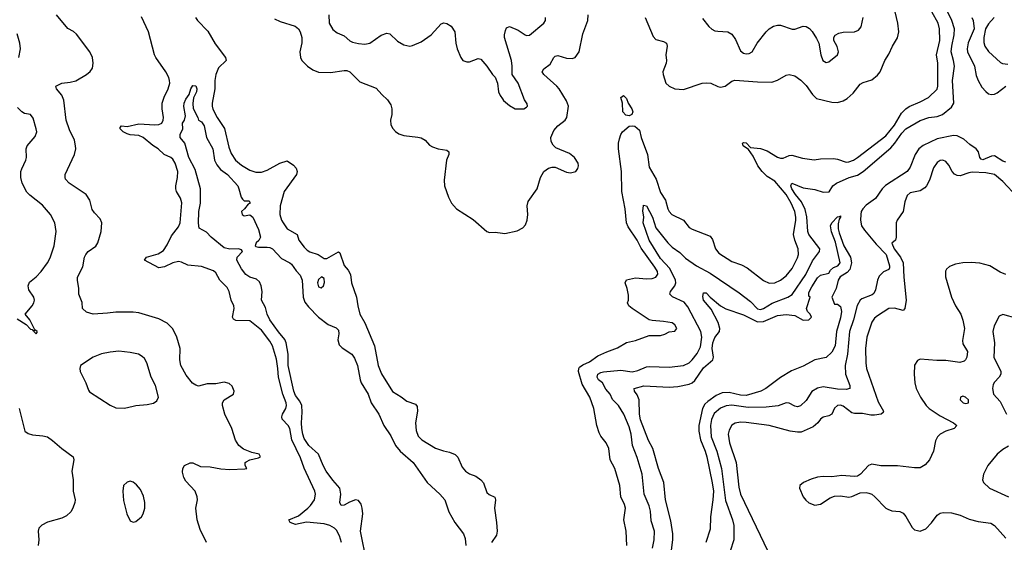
# Model space of a CAD drawing. Header units: inches. Extents: x 1173000 to 1307049, y 522583 to 678455.
# Tile 183 of 256: x 1196615 to 1203520, y 590372 to 594035. Entities that reach past the tile are written whole.
import ezdxf

# ---------------------------------------------------------------- set-up
doc = ezdxf.new("R2010")
doc.units = ezdxf.units.IN
doc.header["$MEASUREMENT"] = 0
doc.layers.add('B1599', color=7, linetype='Continuous')
doc.layers.add('B2509', color=7, linetype='Continuous')

msp = doc.modelspace()

# ---------------------------------------------------------------- linework, layer by layer
at = {"layer": 'B1599', "color": 5}
for points, elevation in [([(1197924.5, 590370), (1197881.3, 590461.3), (1197858.9, 590530), (1197849.6, 590610), (1197861.6, 590670), (1197860.5, 590690), (1197844.7, 590730), (1197780.7, 590800.7), (1197765.8, 590825.8), (1197756.4, 590863.6), (1197758.5, 590890), (1197771.6, 590910), (1197810, 590929), (1197830, 590927.6), (1197883.9, 590903.9), (1197950, 590900.9), (1198026.6, 590886.6), (1198090, 590882.3), (1198193.6, 590886.4), (1198208, 590890), (1198197.2, 590910), (1198197.2, 590930), (1198204.4, 590935.6), (1198229, 590950), (1198290, 590962.9), (1198304.2, 590970), (1198294, 590990), (1198242, 591002), (1198184.9, 591024.9), (1198151.1, 591051.1), (1198127.5, 591087.5), (1198102.3, 591170), (1198054.2, 591270), (1198036.4, 591330), (1198037.4, 591350), (1198048.7, 591371.3), (1198115.6, 591410), (1198119.7, 591430), (1198105.2, 591465.2), (1198084.6, 591484.6), (1198050, 591494.3), (1197990, 591482.6), (1197930, 591483.5), (1197870, 591466.9), (1197850, 591472.6), (1197827.4, 591487.4), (1197783.1, 591543.1), (1197745.6, 591610), (1197738.5, 591650), (1197739.8, 591730), (1197718, 591810), (1197690, 591867.6), (1197650, 591908.2), (1197590, 591938.5), (1197450, 591979.7), (1197410, 591984.7), (1197290, 591986), (1197230, 591976.8), (1197130, 591971.9), (1197084.7, 591984.7), (1197054.7, 592010), (1197053.7, 592053.7), (1197029.7, 592110), (1197030.9, 592150.9), (1197020.4, 592210), (1197021.1, 592230), (1197057.3, 592302.8), (1197069.7, 592370), (1197078.7, 592390), (1197094.5, 592410), (1197150, 592446.7), (1197164, 592470), (1197187.2, 592550), (1197191.2, 592610), (1197179.5, 592639.5), (1197140.5, 592680.5), (1197124.2, 592704.2), (1197106.3, 592770), (1197081.6, 592810), (1196962.9, 592890), (1196937.4, 592917.4), (1196933.3, 592930), (1196935.1, 592950), (1196998.9, 593090), (1197008.3, 593130), (1197007.1, 593150), (1196998.5, 593190), (1196964.2, 593264.2), (1196941.6, 593330), (1196925.6, 593470), (1196910, 593505.3), (1196873.5, 593550), (1196869.5, 593570), (1196909.8, 593590.2), (1196970, 593596.5), (1197010, 593607.1), (1197082.9, 593650), (1197110, 593672.7), (1197125.7, 593694.3), (1197131.5, 593730), (1197126.3, 593770), (1197106, 593810), (1197014.1, 593934.1), (1196992.3, 593952.3), (1196953.2, 593973.2), (1196873, 594070)], 920), ([(1198782.3, 594070), (1198785.6, 594010), (1198810, 593967.4), (1198842.5, 593942.5), (1198890, 593921.1), (1198930, 593887.8), (1198950, 593877.3), (1198990, 593867.2), (1199036.3, 593863.7), (1199069.8, 593870.2), (1199150, 593926.5), (1199190, 593940.3), (1199210, 593937.1), (1199264.1, 593884.1), (1199310, 593858.4), (1199350, 593850.4), (1199370, 593854.4), (1199430, 593881.1), (1199500.7, 593930), (1199570, 594005.5), (1199590, 594012.4), (1199610, 594008.2), (1199642, 593990), (1199666.4, 593950), (1199673.7, 593870), (1199683.1, 593830), (1199708, 593770), (1199722.8, 593750), (1199750, 593739.1), (1199770, 593740.5), (1199830, 593762.8), (1199850, 593758.8), (1199891, 593710), (1199930, 593651.3), (1199950, 593632), (1199966, 593590), (1199974, 593530), (1199984.7, 593504.7), (1200000, 593481.2)], 940), ([(1198871.3, 590371.3), (1198857.4, 590417.4), (1198836.3, 590456.3), (1198823, 590470), (1198789.3, 590489.3), (1198750, 590500.7), (1198627.2, 590512.8), (1198550, 590495.9), (1198512.8, 590510), (1198503.6, 590530), (1198570, 590557.1), (1198635, 590610), (1198655, 590630), (1198682.2, 590670), (1198689.8, 590710), (1198685, 590730), (1198610.9, 590890.9), (1198584.5, 590964.5), (1198524.2, 591090), (1198509, 591170), (1198498.6, 591190), (1198455.7, 591235.7), (1198452.6, 591250), (1198459, 591270), (1198481, 591310), (1198486.1, 591330), (1198483.9, 591350), (1198461.6, 591410), (1198429.9, 591530), (1198426.1, 591590), (1198415.4, 591655.4), (1198386.9, 591750), (1198370, 591780.9), (1198310, 591858), (1198230, 591924.4), (1198130, 591926.6), (1198115.4, 591935.4), (1198108.4, 591950), (1198118.2, 592010), (1198117.2, 592030), (1198098.5, 592070), (1198084.1, 592130), (1198070, 592156.9), (1198018, 592210), (1197990, 592259.6), (1197974.5, 592274.5), (1197890, 592305.8), (1197793.2, 592313.2), (1197750, 592335.8), (1197730, 592340.7), (1197690, 592330.4), (1197630, 592302.8), (1197590, 592295.4), (1197489.6, 592350), (1197505.1, 592370), (1197586.4, 592393.6), (1197623.4, 592416.6), (1197650, 592456), (1197679.8, 592520.2), (1197730, 592584), (1197741.3, 592610), (1197751.9, 592751.9), (1197743.1, 592783.1), (1197715.6, 592830), (1197709.8, 592850), (1197709.8, 592870), (1197722.4, 592930), (1197723.5, 592970), (1197704.8, 593030), (1197690, 593056.9), (1197674.7, 593070), (1197629.1, 593089.1), (1197587.4, 593130), (1197550, 593153.3), (1197481.1, 593210), (1197450, 593222.7), (1197390, 593227.6), (1197370, 593234.5), (1197340.8, 593250), (1197318.7, 593270), (1197320, 593280), (1197328.7, 593290), (1197370, 593285.5), (1197450, 593304.2), (1197562.3, 593297.7), (1197590, 593300.1), (1197611.2, 593308.8), (1197622.5, 593330), (1197624.2, 593350), (1197613.5, 593410), (1197613.6, 593450), (1197627.8, 593492.2), (1197656.6, 593550), (1197667, 593590), (1197666.1, 593610), (1197661.2, 593630), (1197640.6, 593670), (1197570.3, 593770), (1197560.6, 593790), (1197519.2, 593950), (1197470, 594054.7)], 880), ([(1197849.2, 594050), (1197862, 594030), (1197933.9, 593953.9), (1197986.6, 593866.6), (1198058.9, 593770), (1198062, 593750), (1198010, 593697.1), (1197990.1, 593650), (1197983.3, 593610), (1197983.8, 593550), (1197964.1, 593450), (1197964.1, 593430), (1197970, 593408.9), (1198000.1, 593350), (1198052.6, 593272.6), (1198081.9, 593141.9), (1198097.4, 593097.4), (1198128.4, 593050), (1198170, 593015.4), (1198230, 592979.7), (1198270, 592966.2), (1198310, 592967.2), (1198350, 592980.2), (1198440.5, 593030), (1198490, 593044.6), (1198534.7, 593014.7), (1198553.7, 592993.7), (1198561.8, 592970), (1198557.3, 592950), (1198470.2, 592830), (1198441.8, 592730), (1198438.6, 592670), (1198450, 592630.6), (1198462, 592610), (1198491.8, 592570), (1198560.3, 592530), (1198573.8, 592490), (1198610, 592439.5), (1198630, 592418.7), (1198650, 592406.7), (1198709.1, 592389.1), (1198750, 592361.6), (1198770, 592360.5), (1198850, 592406.8), (1198859.9, 592399.9), (1198890, 592311.3), (1198919.5, 592279.5), (1198935.5, 592250), (1198942.8, 592190), (1198978.2, 592090), (1198986, 592030), (1199000.6, 591970), (1199036.2, 591910), (1199103.5, 591750), (1199127.9, 591610), (1199151.5, 591551.5), (1199230, 591428.5), (1199291.2, 591391.2), (1199330, 591361.3), (1199390, 591339.5), (1199402.4, 591322.4), (1199405.2, 591290), (1199391.3, 591210), (1199395.8, 591155.8), (1199410, 591116.3), (1199435.5, 591090), (1199530, 591031.8), (1199587.5, 591012.5), (1199630, 591004.2), (1199670, 590986.4), (1199687.8, 590967.8), (1199718.9, 590898.9), (1199740.4, 590870), (1199770, 590851.8), (1199814.3, 590834.3), (1199850, 590810.4), (1199867.5, 590787.5), (1199890, 590720.7), (1199907.2, 590707.2), (1199948.1, 590688.1), (1199952.2, 590670), (1199945.5, 590610), (1199959.6, 590510), (1199962.8, 590450), (1199957.8, 590422.2), (1199924.2, 590370)], 880), ([(1198402, 594042), (1198442.6, 594022.6), (1198546, 593990), (1198570.3, 593970), (1198582, 593950), (1198593.8, 593910), (1198592.6, 593872.6), (1198580.7, 593810), (1198584.7, 593770), (1198593.7, 593750), (1198634, 593710), (1198670, 593684), (1198710, 593667.6), (1198794.5, 593665.4), (1198890, 593679.1), (1198910, 593678.5), (1198929.3, 593669.3), (1198999.6, 593599.6), (1199115.6, 593555.6), (1199154.8, 593510), (1199193.7, 593473.7), (1199217.2, 593437.2), (1199224.9, 593410), (1199224.9, 593370), (1199216.4, 593330), (1199219, 593299), (1199231.8, 593271.8), (1199250.3, 593250.3), (1199274.7, 593234.7), (1199310, 593222.4), (1199407.5, 593212.5), (1199430, 593206), (1199458.8, 593190), (1199490, 593154.8), (1199510, 593143), (1199550.4, 593130.4), (1199610, 593121.3), (1199625.5, 593110), (1199623.7, 593090), (1199608.4, 593050), (1199592, 592910), (1199595.3, 592870), (1199622.4, 592790), (1199644.4, 592750), (1199678, 592710), (1199794.9, 592634.9), (1199890, 592550.5), (1199910, 592543), (1199950, 592544.9), (1200000, 592539.1)], 920), ([(1196609.6, 593770), (1196622, 593830), (1196617, 593870), (1196596.6, 593936.6)], 940), ([(1199048.6, 590230), (1199004.4, 590450), (1199021.1, 590570), (1199017.9, 590610), (1199010, 590639.6), (1198990, 590665.1), (1198970, 590668.2), (1198927.2, 590652.8), (1198890, 590630.9), (1198869.6, 590630), (1198859.8, 590650), (1198867.5, 590710), (1198860.9, 590750), (1198810, 590806.6), (1198765.2, 590870), (1198743.2, 590910), (1198709.8, 590990), (1198641.9, 591050), (1198610, 591099.8), (1198599.6, 591130), (1198593.3, 591170), (1198591.4, 591208.6), (1198597.2, 591282.8), (1198593.4, 591330), (1198580.5, 591360.5), (1198550, 591399.5), (1198538.1, 591430), (1198498.9, 591610), (1198498.3, 591690), (1198483.9, 591770), (1198474.2, 591794.2), (1198430, 591846.1), (1198369.9, 591930), (1198350.5, 591970), (1198338.4, 592018.4), (1198311.8, 592070), (1198315.7, 592130), (1198309, 592169), (1198297.2, 592197.2), (1198276.6, 592216.6), (1198230, 592231.1), (1198200.5, 592250), (1198170, 592289.6), (1198137.7, 592350), (1198141.1, 592370), (1198178, 592410), (1198170, 592422), (1198150, 592428), (1198090, 592426), (1198050, 592435.3), (1197956.9, 592510), (1197925.6, 592545.6), (1197874.2, 592574.2), (1197869.7, 592609.7), (1197872.5, 592690), (1197882.3, 592750), (1197882, 592850), (1197844.6, 592984.6), (1197801.6, 593070), (1197772.8, 593170), (1197740.7, 593210), (1197740.5, 593230), (1197758.4, 593270), (1197757.2, 593310), (1197770, 593331.3), (1197778, 593362), (1197766.5, 593426.5), (1197768.3, 593450), (1197781.1, 593478.9), (1197802.9, 593510), (1197815.6, 593550), (1197830, 593573.4), (1197850, 593571.3), (1197857.6, 593550), (1197854, 593530), (1197833.3, 593486.7), (1197828.5, 593448.5), (1197831.8, 593411.8), (1197865.5, 593350), (1197870, 593332), (1197890, 593318), (1197910, 593291.3), (1197924.9, 593210), (1197970, 593130.5), (1197982.2, 593050), (1197996.7, 593016.7), (1198024.3, 592984.3), (1198072.1, 592950), (1198144, 592870), (1198153, 592850), (1198167.4, 592790), (1198176.9, 592776.9), (1198190, 592766), (1198224.7, 592764.7), (1198230, 592754), (1198230.3, 592750), (1198218, 592742), (1198191.7, 592708.3), (1198170.6, 592690), (1198175.5, 592670), (1198190, 592661.1), (1198230, 592666.3), (1198250, 592650.4), (1198290, 592563.8), (1198303.2, 592510), (1198292.5, 592487.5), (1198274, 592470), (1198267, 592450), (1198270, 592445.5), (1198290, 592440.7), (1198350, 592439.8), (1198370, 592437.3), (1198388.9, 592428.9), (1198450, 592360.2), (1198510.6, 592330.6), (1198521.2, 592321.2), (1198553.8, 592273.8), (1198583.1, 592243.1), (1198596.4, 592210), (1198603.3, 592090), (1198615.1, 592055.1), (1198641.2, 592021.2), (1198710, 591950.2), (1198777.6, 591897.6), (1198834.6, 591874.6), (1198850, 591858.8), (1198852.8, 591832.8), (1198846.5, 591790), (1198856.7, 591756.7), (1198875.9, 591735.9), (1198944.4, 591690), (1198963.1, 591663.1), (1198985, 591610), (1199002.9, 591510), (1199010.2, 591490), (1199059.2, 591410), (1199080.6, 591350), (1199133.1, 591270), (1199167.6, 591190), (1199217.9, 591117.9), (1199250.2, 591050), (1199282.2, 591010), (1199374.4, 590930), (1199472.8, 590790), (1199561.7, 590710), (1199596.5, 590670), (1199625.5, 590585.4), (1199666, 590510), (1199726.3, 590430), (1199739.3, 590399.3), (1199742.9, 590350)], 860), ([(1196598, 591938), (1196659.5, 591899.5), (1196690, 591866), (1196703.6, 591863.6), (1196710, 591854), (1196718, 591858), (1196714, 591850), (1196730, 591834), (1196738, 591842), (1196738, 591850), (1196720.4, 591860.4), (1196685.2, 591930), (1196654, 591970), (1196703.6, 592030), (1196715.1, 592050), (1196719.3, 592070), (1196715.1, 592090), (1196680.4, 592140.4), (1196674.7, 592170), (1196684.4, 592195.6), (1196730, 592233.4), (1196765.4, 592270), (1196809.7, 592330), (1196830, 592365.5), (1196858, 592450), (1196871.1, 592550), (1196861.1, 592610), (1196831.3, 592670), (1196775.2, 592735.2), (1196685.4, 592805.4), (1196666.4, 592826.3), (1196633.7, 592890), (1196622.7, 592930), (1196624.2, 592970), (1196629.8, 592990), (1196658.5, 593050), (1196662.3, 593070), (1196661.1, 593130), (1196666.6, 593150), (1196724.2, 593215.8), (1196735.1, 593250), (1196731.3, 593270), (1196710, 593345.2), (1196691.1, 593371.1), (1196650, 593378), (1196630, 593389.6), (1196600.6, 593420.6)], 940), ([(1196612, 591310), (1196650.5, 591150.5), (1196674.9, 591134.9), (1196705.9, 591125.8), (1196778.3, 591118.3), (1196810, 591110.4), (1196845.9, 591085.9), (1196910, 591028.5), (1196990.6, 590970), (1196995.5, 590950), (1196980.3, 590870), (1196990.3, 590810), (1196990.3, 590730), (1197003.8, 590670), (1197003, 590650), (1196988, 590610), (1196974.9, 590585.1), (1196943.4, 590556.6), (1196910, 590540.9), (1196810, 590513.6), (1196770, 590491.8), (1196758.9, 590481.1), (1196750.3, 590469.7), (1196744.6, 590450), (1196748.9, 590390), (1196744.6, 590350)], 920)]:
    msp.add_lwpolyline(points, dxfattribs=dict(at, elevation=elevation))
for points, elevation in [([(1198731.8, 592231.8), (1198710, 592214.5), (1198703.6, 592190), (1198710, 592163), (1198730, 592155.5), (1198746.6, 592170), (1198752.7, 592192.7), (1198750, 592222)], 880), ([(1197310, 591711.1), (1197250, 591705.1), (1197190, 591691.6), (1197131.3, 591670), (1197042, 591610), (1197036, 591590), (1197038.8, 591570), (1197078.8, 591490), (1197096.9, 591436.9), (1197105.4, 591425.4), (1197250, 591334), (1197290, 591314.8), (1197350, 591310.7), (1197410, 591324.9), (1197430.6, 591330.6), (1197510, 591337.3), (1197552.5, 591347.5), (1197576.5, 591363.5), (1197589.2, 591390), (1197568.2, 591470), (1197538, 591530), (1197506.9, 591630), (1197490, 591660.7), (1197475.2, 591675.2), (1197449, 591690), (1197390, 591703.1)], 940), ([(1197390, 590801.2), (1197370, 590794), (1197344, 590770), (1197339.1, 590730), (1197343.8, 590663.8), (1197367.3, 590570), (1197390, 590522), (1197410, 590512), (1197430, 590518), (1197469, 590551), (1197482, 590570), (1197492.7, 590610), (1197492.7, 590650), (1197484, 590696), (1197462, 590742), (1197435.1, 590775.1), (1197410, 590794)], 940)]:
    msp.add_lwpolyline(points, close=True, dxfattribs=dict(at, elevation=elevation))
at = {"layer": 'B2509', "color": 5}
for points, elevation in [([(1200000, 592539.1), (1200017.1, 592537.1), (1200104.4, 592555.6), (1200143.8, 592576.2), (1200162.3, 592597.7), (1200174.3, 592630), (1200178.3, 592670), (1200174, 592730), (1200180, 592760), (1200243.5, 592850), (1200268, 592930), (1200291.8, 592970), (1200324.6, 592995.4), (1200350, 593002.4), (1200370, 593001.6), (1200450, 592966.4), (1200477.5, 592962.5), (1200515.3, 592970), (1200530, 592992), (1200534.5, 593010), (1200531.6, 593030), (1200506.6, 593070), (1200470, 593097.6), (1200376, 593136), (1200355.8, 593155.8), (1200341.5, 593181.5), (1200339.7, 593210), (1200361.5, 593258.5), (1200389.7, 593290), (1200439.7, 593330), (1200452.3, 593350), (1200462.6, 593430), (1200450, 593466), (1200398.5, 593550), (1200381.5, 593570), (1200289.8, 593650), (1200279.7, 593670), (1200289.6, 593690), (1200335.8, 593724.2), (1200360.5, 593770), (1200370, 593779.5), (1200390, 593784.9), (1200450, 593765), (1200490, 593762.9), (1200510, 593770.3), (1200538.2, 593810), (1200564.6, 593935.4), (1200599.8, 594030), (1200602.3, 594070)], 920), ([(1200871.9, 590350), (1200867.6, 590450), (1200852.9, 590530), (1200862.7, 590610), (1200856.6, 590636.6), (1200829.8, 590690), (1200822.7, 590770), (1200787.9, 590887.9), (1200755.1, 590950), (1200747.2, 591030), (1200728.4, 591070), (1200690, 591114.7), (1200678.3, 591138.3), (1200662.9, 591190), (1200642.4, 591310), (1200612.8, 591390), (1200559.5, 591479.5), (1200533.9, 591570), (1200535.7, 591590), (1200541.1, 591598.9), (1200563.5, 591616.5), (1200610, 591637.3), (1200670, 591677.6), (1200733, 591707), (1200806.3, 591733.7), (1200870, 591771.6), (1200933.1, 591786.9), (1201030, 591820.3), (1201110, 591820.4), (1201139, 591830), (1201170, 591847.7), (1201210, 591851.3), (1201224, 591870), (1201210, 591897.2), (1201190, 591909), (1201130, 591919.5), (1201050, 591925.6), (1201030, 591932), (1200910, 592011.6), (1200887.3, 592030), (1200878.4, 592050), (1200883.7, 592070), (1200884, 592104), (1200875.3, 592150), (1200861.2, 592190), (1200869.6, 592210.4), (1200933.4, 592226.6), (1201010, 592219.7), (1201050, 592221.2), (1201075.6, 592230), (1201089.7, 592250.3), (1201086.8, 592270), (1201070, 592300.4), (1200973.6, 592433.6), (1200946, 592490), (1200882.3, 592582.3), (1200870.8, 592610), (1200861, 592710), (1200837.8, 592830), (1200834.9, 592970), (1200813.3, 593130), (1200814.4, 593170), (1200820.5, 593199.5), (1200830.6, 593229.5), (1200843.5, 593250), (1200890, 593287.8), (1200910, 593292), (1200930, 593287.8), (1200961.9, 593261.9), (1200973.9, 593210), (1201017.2, 593090), (1201030, 593000.4), (1201078.3, 592918.3), (1201110, 592823.7), (1201142.8, 592770), (1201159.7, 592710), (1201170, 592690.4), (1201188.8, 592670), (1201269.3, 592629.3), (1201310, 592579.5), (1201330, 592566), (1201457.1, 592517.1), (1201473.7, 592493.7), (1201493.6, 592430), (1201519, 592398.9), (1201610, 592340.8), (1201676.8, 592316.8), (1201716.4, 592296.4), (1201830, 592205.7), (1201870, 592188.9), (1201910, 592190.3), (1201951.5, 592210), (1201990, 592239.6), (1202031.6, 592290), (1202070, 592365.5), (1202076.1, 592390), (1202073.6, 592430), (1202050.4, 592490.4), (1202041.9, 592530), (1202057.5, 592630), (1202058.3, 592650), (1202050, 592689.6), (1202024.6, 592750), (1201989, 592810), (1201910, 592904.1), (1201856.7, 592936.7), (1201821, 592970), (1201791.7, 593010), (1201758.3, 593078.3), (1201724.9, 593124.9), (1201689.1, 593150), (1201684.8, 593170), (1201690, 593174.7), (1201710, 593172.8), (1201740.1, 593140.1), (1201810, 593131.7), (1201856.9, 593116.9), (1201930, 593072.5), (1201950, 593065), (1201970, 593065.3), (1202010, 593083.1), (1202030, 593084.4), (1202105.1, 593065.1), (1202186.2, 593053.8), (1202230, 593060.8), (1202321.2, 593061.2), (1202350, 593057.5), (1202410, 593037.1), (1202430, 593038.3), (1202461.1, 593050), (1202490, 593068.7), (1202690, 593220.1), (1202750, 593295.9), (1202799.9, 593380.1), (1202828.9, 593411.1), (1202852.6, 593427.4), (1202930, 593458.9), (1202988, 593490), (1203050, 593548.4), (1203054.5, 593570), (1203053.1, 593730), (1203043.8, 593790), (1203066.5, 593890), (1203065, 593970), (1203055.9, 594010), (1203012.7, 594090)], 880), ([(1201053.4, 590330), (1201063.4, 590390), (1201065.7, 590450), (1201042.7, 590522.7), (1201038.3, 590590), (1201030, 590627), (1200994.8, 590710), (1200981.2, 590850), (1200946, 590966), (1200913.3, 591050), (1200902.3, 591130), (1200890, 591180.9), (1200850.7, 591270), (1200814.6, 591330), (1200773.2, 591373.2), (1200754.9, 591410), (1200725.7, 591445.7), (1200701.1, 591490), (1200674.9, 591510), (1200663.6, 591530), (1200670.5, 591550), (1200690, 591562.5), (1200710, 591566.5), (1200830, 591577.8), (1200910, 591566.8), (1200950, 591576.3), (1201010, 591602.2), (1201030, 591604.8), (1201170, 591598.9), (1201270, 591610.2), (1201309.7, 591630), (1201330, 591650.2), (1201365.9, 591694.1), (1201390, 591741.6), (1201399.2, 591810), (1201390.9, 591850), (1201301.5, 592021.5), (1201275.2, 592055.2), (1201193.3, 592093.3), (1201175.1, 592110), (1201179.3, 592130), (1201210.4, 592170), (1201216.7, 592190), (1201214.7, 592210), (1201173.4, 592290), (1201110, 592361.7), (1201029.9, 592490), (1200987, 592610), (1200991.9, 592650), (1200984, 592696), (1200989, 592731), (1200990, 592734), (1201010, 592730.5), (1201052.4, 592650), (1201077.2, 592577.2), (1201161.1, 592470), (1201190, 592439.5), (1201243.7, 592403.7), (1201284.1, 592364.1), (1201360.2, 592310), (1201458.1, 592258.1), (1201660.2, 592120.2), (1201740.2, 592060.2), (1201790, 592007.9), (1201810, 592004.4), (1201830, 592010.2), (1201891.7, 592048.3), (1202002.3, 592090), (1202031, 592109), (1202128.8, 592250), (1202174.5, 592345.5), (1202223.6, 592410), (1202225.5, 592430), (1202148.6, 592530), (1202141.6, 592550), (1202134.2, 592654.2), (1202124, 592704), (1202097.4, 592757.4), (1202055.2, 592810), (1202030.5, 592850), (1202021.8, 592870), (1202030, 592888.9), (1202110, 592855.9), (1202190, 592845.5), (1202250, 592825.7), (1202291.3, 592828.7), (1202318.5, 592870), (1202343.5, 592890), (1202431.2, 592928.8), (1202490, 592945.4), (1202530, 592970.1), (1202723.5, 593136.5), (1202751.4, 593168.6), (1202800.8, 593239.2), (1202830, 593270.1), (1202930, 593328.1), (1202990, 593348.8), (1203050, 593357), (1203087.1, 593370), (1203150, 593422.3), (1203164.9, 593450), (1203156.4, 593610), (1203169.4, 593710), (1203163.8, 593750), (1203147.2, 593810), (1203150.7, 593850), (1203169, 593930), (1203169.5, 593970), (1203152.6, 594030), (1203103.2, 594130)], 860), ([(1201000.2, 594050), (1201057.8, 593917.8), (1201076, 593896), (1201130, 593881.7), (1201150.3, 593870), (1201155.3, 593850), (1201146.9, 593790), (1201151.4, 593750), (1201149.2, 593730), (1201126.2, 593670), (1201127.1, 593650), (1201147.4, 593590), (1201170, 593568.8), (1201210.2, 593550.2), (1201270, 593546), (1201401.2, 593590), (1201433.6, 593593.6), (1201461, 593590), (1201510, 593566), (1201530, 593561.6), (1201561.2, 593570), (1201610, 593603.8), (1201630, 593610.4), (1201790, 593599.1), (1201890, 593597.8), (1201930, 593611.6), (1201990, 593647.4), (1202010, 593651.7), (1202050, 593641.1), (1202092, 593612.1), (1202130, 593572.7), (1202174, 593510), (1202203.7, 593483.7), (1202310, 593457.3), (1202350, 593455.6), (1202390, 593467.2), (1202416.8, 593483.2), (1202460.1, 593519.9), (1202510, 593583.7), (1202530, 593595.6), (1202590, 593614.6), (1202630, 593645.7), (1202648.3, 593670), (1202681.1, 593750), (1202710, 593793), (1202735.6, 593850), (1202770, 593908.2), (1202779.8, 593950), (1202773, 594010), (1202754.5, 594090)], 920), ([(1200000, 593481.2), (1200008.4, 593468.4), (1200050, 593434.8), (1200090, 593411), (1200150, 593411.3), (1200170, 593421), (1200177.2, 593430), (1200173.6, 593446.4), (1200154.2, 593474.2), (1200110, 593589.2), (1200067.8, 593650), (1200069.7, 593710), (1200063.5, 593750), (1200015.3, 593910), (1200014.5, 593930), (1200020.8, 593959.2), (1200030, 593979.1), (1200050, 593986.4), (1200110, 593961.1), (1200158.8, 593930), (1200170, 593925.3), (1200190, 593927.2), (1200291.6, 594010), (1200302, 594030), (1200303.5, 594050)], 940), ([(1201404.2, 594044.2), (1201447.8, 593987.8), (1201470, 593968.2), (1201490, 593957.6), (1201510, 593953.7), (1201581, 593950), (1201610, 593933.4), (1201635.5, 593895.5), (1201670, 593816.4), (1201690, 593800.3), (1201710, 593796), (1201730, 593797.4), (1201750.6, 593809.4), (1201786.2, 593870), (1201850, 593950.3), (1201870, 593970.3), (1201902, 593990), (1201930, 593997.2), (1201950, 593996.9), (1202031, 593969), (1202050.8, 593969.2), (1202110, 593990.3), (1202130, 593986.7), (1202153.4, 593973.4), (1202173.4, 593953.4), (1202203.2, 593903.2), (1202218.4, 593870), (1202233.4, 593790), (1202248.2, 593750), (1202270, 593734.8), (1202290, 593738.8), (1202349, 593790), (1202357.2, 593810), (1202346.6, 593846.6), (1202325.2, 593890), (1202324, 593910), (1202333.6, 593926.4), (1202360.2, 593939.8), (1202390, 593947.3), (1202470, 593950.3), (1202497.3, 593962.7), (1202515.2, 593984.8), (1202529.7, 594050.3)], 940), ([(1203291.1, 594050), (1203300.7, 594030), (1203308.1, 593970), (1203266.2, 593873.8), (1203259.9, 593830), (1203262.8, 593810), (1203310.1, 593710), (1203323.2, 593643.3), (1203335.8, 593610), (1203362.8, 593562.8), (1203390.8, 593530.8), (1203410, 593516.5), (1203430, 593510.2), (1203450, 593512.2), (1203470, 593522.6), (1203530.9, 593569.1)], 860), ([(1203449.2, 594050), (1203410, 594006.6), (1203388.9, 593971.1), (1203375.7, 593910), (1203375.3, 593875.3), (1203383.9, 593850), (1203410, 593811.8), (1203494.2, 593734.2), (1203507.7, 593727.7), (1203544.1, 593724.1)], 880), ([(1203530, 593036.9), (1203510, 593043.8), (1203450, 593080.3), (1203430, 593078.4), (1203370, 593052), (1203357.8, 593057.8), (1203348.7, 593068.7), (1203339, 593110), (1203321.4, 593130), (1203279.2, 593159.2), (1203236.7, 593196.7), (1203190, 593220.2), (1203163.3, 593223.3), (1203050, 593199.5), (1202950, 593152.4), (1202919.8, 593130), (1202894.6, 593090), (1202859.3, 593000.7), (1202837.7, 592970), (1202686.1, 592873.9), (1202663.1, 592850), (1202617.2, 592782.8), (1202550, 592734.1), (1202527.8, 592710), (1202516.9, 592690), (1202513.2, 592670), (1202512.3, 592630), (1202519.2, 592590), (1202539.5, 592559.5), (1202621.4, 592461.4), (1202692.3, 592390), (1202715.8, 592310), (1202715.3, 592295.3), (1202710, 592285.1), (1202673.3, 592266.7), (1202642, 592238), (1202630.2, 592210), (1202617.5, 592142.5), (1202604.6, 592115.4), (1202593.5, 592106.5), (1202521.5, 592078.5), (1202510, 592069.8), (1202488.9, 592031.1), (1202461.8, 591930), (1202434.4, 591850), (1202420.3, 591690), (1202403.7, 591610), (1202406.5, 591550), (1202437.7, 591470), (1202435.8, 591450), (1202410, 591442.9), (1202350, 591444.9), (1202250, 591461.8), (1202210, 591452.5), (1202170.2, 591429.8), (1202130, 591364.7), (1202090, 591327.8), (1202070, 591321.4), (1202050, 591325.8), (1202010, 591346.8), (1201990, 591348.7), (1201932.9, 591327.1), (1201850, 591319.9), (1201724.3, 591315.7), (1201610, 591331.9), (1201570, 591327.1), (1201530, 591311.1), (1201486.3, 591273.7), (1201466.8, 591233.2), (1201460.6, 591190), (1201465.1, 591110), (1201503.3, 591010), (1201537.6, 590890), (1201563.9, 590663.9), (1201612.9, 590530), (1201622, 590490), (1201622.6, 590390), (1201596.5, 590310)], 860), ([(1203610, 592793.2), (1203510, 592900.2), (1203450, 592949.4), (1203390, 592962.7), (1203293.8, 592966.2), (1203270, 592962.4), (1203210, 592941.7), (1203190, 592943.1), (1203170, 592951.5), (1203153, 592970), (1203130, 593014.5), (1203110, 593041.6), (1203088.8, 593051.2), (1203070, 593047.3), (1203050, 593034), (1203022.3, 592997.7), (1202994.2, 592910), (1202974.4, 592870), (1202963.2, 592856.7), (1202930, 592835.5), (1202859.5, 592820.5), (1202838, 592802), (1202821.2, 592758.8), (1202810.2, 592690), (1202769.3, 592630.7), (1202760.8, 592610), (1202762.4, 592510), (1202755.8, 592490), (1202732.2, 592467.8), (1202747.7, 592430), (1202790.8, 592370.8), (1202810.4, 592330), (1202814.1, 592230), (1202831.5, 592070), (1202821.5, 592010), (1202810, 591996.9), (1202750, 592012.2), (1202710.6, 592010), (1202630, 591960.2), (1202610, 591943.1), (1202590, 591913.7), (1202556.4, 591810), (1202547.5, 591730), (1202547.9, 591630), (1202552.8, 591590), (1202636, 591355.9), (1202673.8, 591290), (1202670, 591281.6), (1202655.5, 591270), (1202610, 591262.4), (1202583.1, 591263.1), (1202525.8, 591274.2), (1202470, 591273.5), (1202450, 591280.3), (1202390, 591326.3), (1202370, 591332.3), (1202350, 591330.7), (1202328.8, 591311.2), (1202310, 591269.7), (1202290, 591258), (1202250, 591248.3), (1202230, 591234.3), (1202211.5, 591208.5), (1202179.4, 591180.6), (1202095.4, 591144.6), (1202070, 591142.6), (1202019.3, 591150), (1201870.2, 591189.8), (1201710, 591211.9), (1201670, 591213.6), (1201633.6, 591206.3), (1201610, 591192.1), (1201590, 591158.4), (1201583.2, 591130), (1201591.9, 591070), (1201638.8, 590930), (1201659.1, 590759.1), (1201670.1, 590710), (1201861.2, 590310)], 880), ([(1201183.4, 590296.6), (1201195.4, 590390), (1201195.5, 590430), (1201180.9, 590520.9), (1201143.2, 590670), (1201133, 590790), (1201094.4, 590890), (1201054.4, 591030), (1201025.6, 591085.6), (1200967.8, 591230), (1200960.9, 591270), (1200958.6, 591370), (1200944.4, 591404.4), (1200926, 591430), (1200925.2, 591450), (1200991.8, 591468.2), (1201170, 591459.8), (1201230, 591464.5), (1201310, 591479.3), (1201330, 591488.4), (1201350, 591505.4), (1201410, 591593.8), (1201475.4, 591650), (1201480.6, 591670), (1201471.4, 591730), (1201474.9, 591770), (1201490, 591807.1), (1201521.5, 591850), (1201525.3, 591870), (1201513.1, 591913.1), (1201465, 592005), (1201409.9, 592070), (1201406.2, 592093.8), (1201410, 592120.5), (1201430, 592120.9), (1201458.3, 592090), (1201529.4, 592029.4), (1201567.3, 592007.3), (1201690, 591965.2), (1201790, 591916.3), (1201830, 591918.4), (1201930, 591960.9), (1201989.1, 591969.1), (1202050, 591961.7), (1202110, 591928.8), (1202150, 591930.7), (1202166.6, 591950), (1202158, 591970), (1202139.5, 591990), (1202131.8, 592010), (1202158, 592090), (1202150, 592098), (1202150, 592122), (1202170, 592162.8), (1202210, 592226), (1202230, 592244.7), (1202290, 592258), (1202301, 592279), (1202322.7, 592297.3), (1202352, 592310), (1202369.3, 592330), (1202334.9, 592474.9), (1202308.8, 592548.8), (1202301.7, 592590), (1202309.8, 592610.2), (1202350, 592653.4), (1202364.8, 592655.2), (1202370, 592661), (1202372, 592652), (1202362.6, 592637.4), (1202355.6, 592604.4), (1202354.7, 592570), (1202361.4, 592541.4), (1202395.3, 592450), (1202442, 592370), (1202447.6, 592330), (1202436.3, 592283.7), (1202417.6, 592262.4), (1202368.1, 592231.9), (1202354.3, 592210), (1202340.8, 592150), (1202310.6, 592090), (1202330, 592041), (1202350, 592041), (1202370, 592024.7), (1202377.6, 591990), (1202370, 591945.2), (1202342, 591850), (1202332.8, 591750), (1202310, 591704.5), (1202270, 591667.3), (1202190, 591649.8), (1202110, 591606.4), (1202027.1, 591572.9), (1201950, 591526), (1201847.2, 591450), (1201812, 591430), (1201710, 591401.6), (1201670, 591402.8), (1201590, 591422.1), (1201541.8, 591418.2), (1201500.2, 591399.8), (1201441.4, 591358.6), (1201420.9, 591339.1), (1201402.6, 591310), (1201378.4, 591190), (1201377.4, 591150), (1201389.7, 591089.7), (1201422, 591010), (1201433.3, 590970), (1201471.8, 590788.2), (1201479.9, 590730), (1201476.7, 590670), (1201458.4, 590550), (1201456.2, 590463.8), (1201427.3, 590370)], 840), ([(1203530, 592249.7), (1203490, 592266.3), (1203417.2, 592310), (1203347.3, 592327.3), (1203287.7, 592332.3), (1203229.7, 592329.7), (1203178.4, 592321.6), (1203135.6, 592304.4), (1203113.8, 592286.2), (1203107, 592273), (1203108.4, 592231.6), (1203150.2, 592090), (1203178.2, 592030), (1203215.5, 591970), (1203229.3, 591929.3), (1203240.6, 591870), (1203225.5, 591785.5), (1203230, 591763), (1203260.8, 591710), (1203256.9, 591670), (1203248.4, 591651.6), (1203238.1, 591641.9), (1203208.5, 591631.5), (1203110, 591646.6), (1203046.8, 591646.8), (1202930, 591656.3), (1202910, 591646.6), (1202890, 591614), (1202886.7, 591550), (1202891.4, 591490), (1202901.8, 591450), (1202932, 591390), (1202972.8, 591330), (1202992.3, 591310), (1203070, 591258.1), (1203163.8, 591210), (1203188, 591190), (1203167.3, 591170), (1203110, 591150.7), (1203070.4, 591130), (1203050.3, 591110), (1203038, 591082), (1203022.6, 591010), (1202995.3, 590950), (1202965.2, 590914.8), (1202930, 590894), (1202890, 590893.5), (1202771.5, 590908.5), (1202652.8, 590907.2), (1202590, 590918.3), (1202568.4, 590910), (1202510.2, 590849.8), (1202490, 590835.8), (1202467.7, 590832.3), (1202379.9, 590840.1), (1202310, 590831), (1202250, 590831.9), (1202210, 590827.2), (1202165.5, 590814.5), (1202110.8, 590790), (1202086.8, 590770), (1202083, 590750), (1202110.4, 590690), (1202127.3, 590667.3), (1202150, 590647.2), (1202190, 590632.4), (1202230, 590639.5), (1202297.6, 590682.4), (1202330, 590695.8), (1202370, 590696.5), (1202430, 590687.6), (1202450, 590692), (1202510, 590719.1), (1202550, 590721.1), (1202570, 590716.9), (1202590, 590707.9), (1202610.8, 590690.8), (1202690, 590610.3), (1202702.7, 590602.7), (1202730, 590593.1), (1202787, 590587), (1202810, 590575.5), (1202830, 590553.4), (1202874.6, 590474.6), (1202890, 590458.8), (1202910, 590453.4), (1202930, 590450.6), (1202970, 590466.7), (1203010, 590508.5), (1203050, 590562.4), (1203070, 590575.3), (1203090, 590580.3), (1203150, 590578), (1203210, 590561.7), (1203274.2, 590534.2), (1203336.3, 590516.3), (1203424.9, 590505), (1203450.3, 590490), (1203530, 590400.3)], 920), ([(1203610, 591941), (1203510.4, 591969.6), (1203483.4, 591956.6), (1203448.5, 591890), (1203439.6, 591850), (1203450.2, 591770), (1203446.9, 591670), (1203494.7, 591570), (1203495.3, 591550), (1203484.2, 591530), (1203450, 591493.6), (1203442.4, 591477.6), (1203437, 591450), (1203443, 591410), (1203490, 591358.4), (1203535.5, 591270)], 940), ([(1203550, 591044.5), (1203510, 591022), (1203468.9, 590990), (1203404.9, 590910), (1203374, 590850), (1203367.7, 590810), (1203374, 590790), (1203414.8, 590750), (1203550, 590690.2)], 940)]:
    msp.add_lwpolyline(points, dxfattribs=dict(at, elevation=elevation))
for points, elevation in [([(1200890, 593360.7), (1200865.3, 593365.3), (1200845.2, 593390), (1200841.6, 593450), (1200829.9, 593490), (1200850, 593504.7), (1200870, 593483.1), (1200881.1, 593450), (1200909, 593410), (1200915.7, 593390), (1200909, 593371)], 880), ([(1203230, 591395.1), (1203212, 591390), (1203211, 591370), (1203231.3, 591350), (1203250, 591343.8), (1203268.7, 591350), (1203269, 591370), (1203248, 591390)], 940)]:
    msp.add_lwpolyline(points, close=True, dxfattribs=dict(at, elevation=elevation))

doc.saveas('drawing.dxf')
